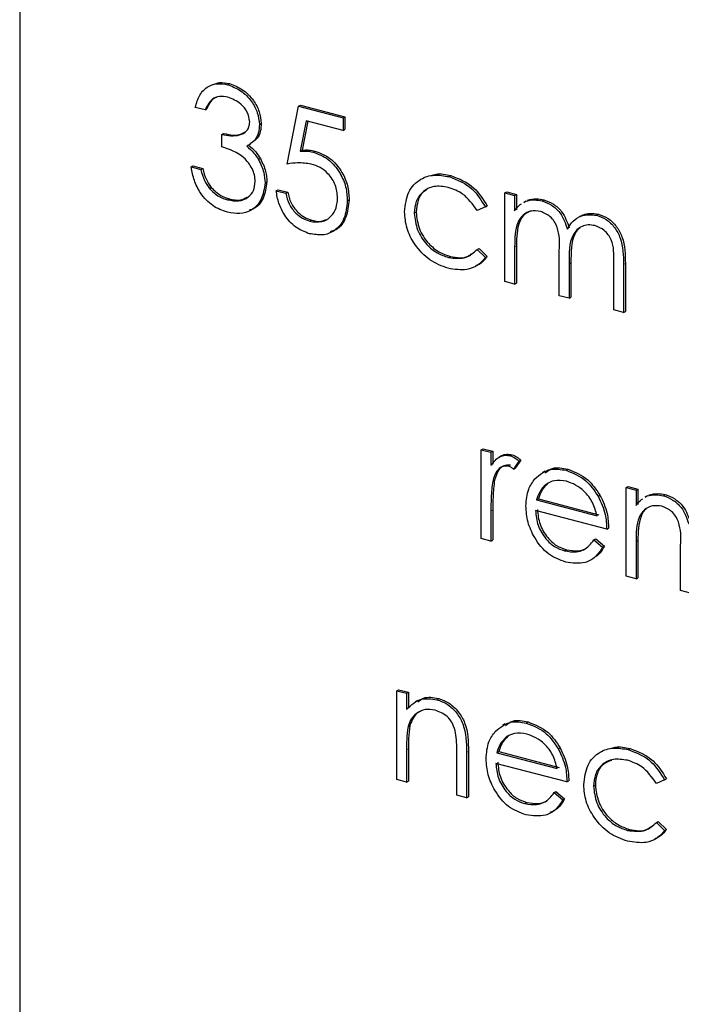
# Model space of a CAD drawing. Header units: millimetres. Extents: x 0 to 2100, y 0 to 1485.
# Tile 33 of 43: x 1700 to 1710, y 1167 to 1182. Entities that reach past the tile are written whole.
import ezdxf

# ---------------------------------------------------------------- set-up
doc = ezdxf.new("R2010")
doc.units = ezdxf.units.MM
doc.header["$LTSCALE"] = 5

msp = doc.modelspace()

# ---------------------------------------------------------------- linework, layer by layer
at = {"color": 7, "linetype": 'Continuous', "lineweight": 25}
for p, q in [((1699.905, 1206.972), (1699.904, 1161.731)), ((1703.066, 1180.583), (1703.094, 1180.599)), ((1702.722, 1180.199), (1702.573, 1180.238)), ((1703.973, 1179.376), (1704.143, 1180.255)), ((1704.143, 1180.255), (1704.171, 1180.27)), ((1704.143, 1180.255), (1704.822, 1180.077)), ((1704.171, 1180.27), (1704.85, 1180.093)), ((1702.722, 1180.199), (1702.75, 1180.215)), ((1704.822, 1180.077), (1704.85, 1180.093)), ((1704.822, 1180.077), (1704.822, 1179.888)), ((1704.85, 1180.093), (1704.85, 1179.904)), ((1703.549, 1179.977), (1703.577, 1179.993)), ((1704.259, 1180.035), (1704.17, 1179.572)), ((1704.283, 1180.029), (1704.198, 1179.588)), ((1704.822, 1179.888), (1704.259, 1180.035)), ((1702.976, 1179.825), (1703.005, 1179.841)), ((1702.976, 1179.636), (1702.976, 1179.825)), ((1704.822, 1179.888), (1704.85, 1179.904)), ((1703.385, 1179.663), (1703.42, 1179.682)), ((1704.17, 1179.572), (1704.198, 1179.588)), ((1704.365, 1179.557), (1704.393, 1179.573)), ((1702.51, 1179.331), (1702.538, 1179.347)), ((1702.51, 1179.331), (1702.658, 1179.293)), ((1702.538, 1179.347), (1702.686, 1179.308)), ((1703.535, 1179.443), (1703.563, 1179.459)), ((1702.658, 1179.293), (1702.686, 1179.308)), ((1706.432, 1179.184), (1706.46, 1179.2)), ((1703.634, 1179.089), (1703.662, 1179.105)), ((1702.788, 1179.004), (1702.816, 1179.019)), ((1703.804, 1178.97), (1703.832, 1178.986)), ((1703.804, 1178.97), (1703.952, 1178.931)), ((1703.832, 1178.986), (1703.98, 1178.947)), ((1703.952, 1178.931), (1703.98, 1178.947)), ((1707.282, 1178.938), (1707.31, 1178.954)), ((1707.282, 1178.938), (1707.43, 1178.899)), ((1707.282, 1177.589), (1707.282, 1178.938)), ((1707.31, 1178.954), (1707.458, 1178.915)), ((1707.43, 1178.899), (1707.458, 1178.915)), ((1707.43, 1178.899), (1707.43, 1178.665)), ((1707.458, 1178.915), (1707.458, 1178.681)), ((1703.064, 1178.832), (1703.092, 1178.847)), ((1704.885, 1178.818), (1704.913, 1178.833)), ((1706.985, 1178.723), (1707.013, 1178.739)), ((1707.599, 1178.813), (1707.564, 1178.793)), ((1707.569, 1178.792), (1707.598, 1178.811)), ((1707.847, 1178.814), (1707.875, 1178.83)), ((1705.903, 1178.627), (1705.931, 1178.643)), ((1706.985, 1178.723), (1706.861, 1178.669)), ((1708.429, 1178.584), (1708.394, 1178.564)), ((1708.675, 1178.598), (1708.703, 1178.614)), ((1704.317, 1178.505), (1704.345, 1178.52)), ((1707.458, 1178.134), (1707.458, 1177.566)), ((1706.861, 1178.077), (1706.889, 1178.093)), ((1706.861, 1178.077), (1706.985, 1177.954)), ((1706.889, 1178.093), (1707.013, 1177.97)), ((1707.43, 1178.118), (1707.43, 1177.55)), ((1708.109, 1177.373), (1708.109, 1178.059)), ((1706.422, 1177.955), (1706.45, 1177.971)), ((1706.985, 1177.954), (1707.013, 1177.97)), ((1708.257, 1177.859), (1708.257, 1177.334)), ((1708.286, 1177.875), (1708.286, 1177.35)), ((1708.936, 1177.157), (1708.936, 1177.889)), ((1709.085, 1177.849), (1709.085, 1177.118)), ((1709.113, 1177.865), (1709.113, 1177.134)), ((1707.43, 1177.55), (1707.282, 1177.589)), ((1707.43, 1177.55), (1707.458, 1177.566)), ((1708.257, 1177.334), (1708.109, 1177.373)), ((1708.257, 1177.334), (1708.286, 1177.35)), ((1709.085, 1177.118), (1708.936, 1177.157)), ((1709.085, 1177.118), (1709.113, 1177.134)), ((1706.921, 1175.031), (1706.949, 1175.047)), ((1706.921, 1175.031), (1707.07, 1174.993)), ((1706.921, 1173.682), (1706.921, 1175.031)), ((1706.949, 1175.047), (1707.098, 1175.008)), ((1707.07, 1174.993), (1707.098, 1175.008)), ((1707.07, 1174.993), (1707.07, 1174.794)), ((1707.098, 1175.008), (1707.098, 1174.81)), ((1707.224, 1174.936), (1707.189, 1174.916)), ((1707.365, 1174.939), (1707.393, 1174.955)), ((1707.494, 1174.859), (1707.412, 1174.737)), ((1707.522, 1174.875), (1707.44, 1174.753)), ((1707.494, 1174.859), (1707.522, 1174.875)), ((1707.412, 1174.737), (1707.44, 1174.753)), ((1707.887, 1174.705), (1707.851, 1174.685)), ((1708.212, 1174.718), (1708.24, 1174.734)), ((1707.096, 1174.553), (1707.124, 1174.569)), ((1707.908, 1174.505), (1707.936, 1174.521)), ((1709.127, 1174.456), (1709.155, 1174.472)), ((1709.127, 1174.456), (1709.275, 1174.417)), ((1709.127, 1173.106), (1709.127, 1174.456)), ((1709.155, 1174.472), (1709.304, 1174.433)), ((1709.275, 1174.417), (1709.304, 1174.433)), ((1709.275, 1174.417), (1709.275, 1174.182)), ((1709.304, 1174.433), (1709.304, 1174.198)), ((1707.764, 1174.267), (1707.792, 1174.283)), ((1707.764, 1174.267), (1708.682, 1174.027)), ((1707.792, 1174.283), (1708.71, 1174.043)), ((1708.698, 1174.326), (1708.727, 1174.341)), ((1709.444, 1174.33), (1709.409, 1174.31)), ((1709.414, 1174.31), (1709.443, 1174.328)), ((1709.692, 1174.332), (1709.72, 1174.348)), ((1707.07, 1174.097), (1707.07, 1173.643)), ((1707.098, 1174.113), (1707.098, 1173.659)), ((1708.83, 1173.823), (1707.748, 1174.105)), ((1708.83, 1173.823), (1708.858, 1173.839)), ((1707.07, 1173.643), (1706.921, 1173.682)), ((1707.07, 1173.643), (1707.098, 1173.659)), ((1708.635, 1173.661), (1708.663, 1173.677)), ((1708.635, 1173.661), (1708.766, 1173.549)), ((1708.663, 1173.677), (1708.794, 1173.565)), ((1709.275, 1173.635), (1709.275, 1173.067)), ((1709.304, 1173.651), (1709.304, 1173.083)), ((1708.189, 1173.493), (1708.218, 1173.509)), ((1708.766, 1173.549), (1708.794, 1173.565)), ((1709.954, 1172.89), (1709.954, 1173.577)), ((1709.275, 1173.067), (1709.127, 1173.106)), ((1709.275, 1173.067), (1709.304, 1173.083)), ((1710.103, 1172.852), (1709.954, 1172.89)), ((1705.638, 1171.365), (1705.666, 1171.381)), ((1705.638, 1171.365), (1705.786, 1171.327)), ((1705.638, 1170.016), (1705.638, 1171.365)), ((1705.666, 1171.381), (1705.815, 1171.342)), ((1705.786, 1171.327), (1705.815, 1171.342)), ((1705.786, 1171.327), (1705.786, 1171.083)), ((1705.815, 1171.342), (1705.815, 1171.099)), ((1706.246, 1171.23), (1706.275, 1171.246)), ((1705.951, 1171.217), (1705.916, 1171.197)), ((1705.809, 1170.821), (1705.837, 1170.837)), ((1707.282, 1170.862), (1707.247, 1170.842)), ((1707.607, 1170.875), (1707.635, 1170.891)), ((1707.303, 1170.662), (1707.331, 1170.678)), ((1708.094, 1170.482), (1708.122, 1170.498)), ((1705.786, 1170.465), (1705.786, 1169.977)), ((1705.815, 1170.481), (1705.815, 1169.993)), ((1706.55, 1169.778), (1706.55, 1170.413)), ((1706.698, 1170.428), (1706.698, 1169.739)), ((1706.727, 1170.444), (1706.727, 1169.755)), ((1707.159, 1170.424), (1707.188, 1170.44)), ((1707.159, 1170.424), (1708.077, 1170.184)), ((1707.188, 1170.44), (1708.105, 1170.2)), ((1709.157, 1170.471), (1709.185, 1170.487)), ((1708.225, 1169.98), (1707.144, 1170.262)), ((1705.786, 1169.977), (1705.638, 1170.016)), ((1705.786, 1169.977), (1705.815, 1169.993)), ((1708.225, 1169.98), (1708.254, 1169.996)), ((1708.628, 1169.914), (1708.657, 1169.93)), ((1709.71, 1170.01), (1709.586, 1169.956)), ((1709.71, 1170.01), (1709.738, 1170.026)), ((1706.698, 1169.739), (1706.55, 1169.778)), ((1706.698, 1169.739), (1706.727, 1169.755)), ((1708.03, 1169.818), (1708.058, 1169.834)), ((1708.03, 1169.818), (1708.162, 1169.706)), ((1708.058, 1169.834), (1708.19, 1169.722)), ((1707.585, 1169.65), (1707.613, 1169.666)), ((1708.162, 1169.706), (1708.19, 1169.722)), ((1709.586, 1169.364), (1709.614, 1169.38)), ((1709.586, 1169.364), (1709.71, 1169.241)), ((1709.614, 1169.38), (1709.738, 1169.257)), ((1709.147, 1169.242), (1709.175, 1169.258)), ((1709.71, 1169.241), (1709.738, 1169.257))]:
    msp.add_line(p, q, dxfattribs=at)
at = {"color": 8, "linetype": 'Continuous', "lineweight": 18}
for p, q in [((1707.43, 1178.118), (1707.458, 1178.134)), ((1708.257, 1177.859), (1708.286, 1177.875)), ((1709.085, 1177.849), (1709.113, 1177.865)), ((1707.07, 1174.097), (1707.098, 1174.113)), ((1709.275, 1173.635), (1709.304, 1173.651)), ((1705.786, 1170.465), (1705.815, 1170.481)), ((1706.698, 1170.428), (1706.727, 1170.444))]:
    msp.add_line(p, q, dxfattribs=at)
at = {"color": 7, "linetype": 'Continuous', "lineweight": 25}
for points, knots in [([(1702.573, 1180.238), (1702.593, 1180.304), (1702.631, 1180.436), (1702.757, 1180.56), (1702.91, 1180.61), (1703.014, 1180.592), (1703.066, 1180.583)], [0, 0, 0, 0, 0.280288, 0.55968, 0.779747, 1, 1, 1, 1]), ([(1702.85, 1180.586), (1702.879, 1180.598), (1702.954, 1180.627), (1703.041, 1180.61), (1703.094, 1180.599)], [0, 0, 0, 0, 0.3972397, 1, 1, 1, 1]), ([(1703.066, 1180.583), (1703.133, 1180.557), (1703.267, 1180.506), (1703.427, 1180.346), (1703.529, 1180.158), (1703.542, 1180.038), (1703.549, 1179.977)], [0, 0, 0, 0, 0.280085, 0.559868, 0.780099, 1, 1, 1, 1]), ([(1703.094, 1180.599), (1703.161, 1180.573), (1703.295, 1180.522), (1703.455, 1180.362), (1703.557, 1180.174), (1703.57, 1180.053), (1703.577, 1179.993)], [0, 0, 0, 0, 0.280085, 0.559868, 0.780099, 1, 1, 1, 1]), ([(1703.068, 1180.393), (1703.025, 1180.4), (1702.939, 1180.415), (1702.802, 1180.359), (1702.752, 1180.26), (1702.722, 1180.199)], [0, 0, 0, 0, 0.280636, 0.560364, 1, 1, 1, 1]), ([(1702.889, 1180.387), (1702.879, 1180.383), (1702.81, 1180.358), (1702.778, 1180.281), (1702.75, 1180.215)], [0, 0, 0, 0, 0.146468, 1, 1, 1, 1]), ([(1703.401, 1180.017), (1703.392, 1180.067), (1703.375, 1180.169), (1703.249, 1180.321), (1703.136, 1180.366), (1703.068, 1180.393)], [0, 0, 0, 0, 0.278859, 0.560074, 1, 1, 1, 1]), ([(1702.976, 1179.825), (1703.07, 1179.81), (1703.21, 1179.788), (1703.347, 1179.861), (1703.394, 1179.94), (1703.398, 1179.991), (1703.401, 1180.017)], [0, 0, 0, 0, 0.4994185, 0.749016, 0.8745437, 1, 1, 1, 1]), ([(1703.549, 1179.977), (1703.546, 1179.935), (1703.541, 1179.851), (1703.481, 1179.725), (1703.403, 1179.677), (1703.356, 1179.648)], [0, 0, 0, 0, 0.280508, 0.560792, 1, 1, 1, 1]), ([(1703.577, 1179.993), (1703.574, 1179.951), (1703.569, 1179.867), (1703.516, 1179.752), (1703.449, 1179.71), (1703.412, 1179.686)], [0, 0, 0, 0, 0.310276, 0.620305, 1, 1, 1, 1]), ([(1703.005, 1179.841), (1703.101, 1179.82), (1703.223, 1179.795), (1703.311, 1179.855), (1703.329, 1179.867)], [0, 0, 0, 0, 0.800915, 1, 1, 1, 1]), ([(1703.485, 1179.112), (1703.483, 1179.145), (1703.478, 1179.211), (1703.427, 1179.341), (1703.273, 1179.54), (1703.095, 1179.597), (1702.976, 1179.636)], [0, 0, 0, 0, 0.125587, 0.251191, 0.500605, 1, 1, 1, 1]), ([(1703.356, 1179.648), (1703.394, 1179.615), (1703.463, 1179.557), (1703.513, 1179.478), (1703.535, 1179.443)], [0, 0, 0, 0, 0.559795, 1, 1, 1, 1]), ([(1703.384, 1179.664), (1703.423, 1179.631), (1703.491, 1179.573), (1703.541, 1179.494), (1703.563, 1179.459)], [0, 0, 0, 0, 0.559795, 1, 1, 1, 1]), ([(1704.17, 1179.572), (1704.206, 1179.574), (1704.269, 1179.577), (1704.336, 1179.563), (1704.365, 1179.557)], [0, 0, 0, 0, 0.560064, 1, 1, 1, 1]), ([(1704.198, 1179.588), (1704.234, 1179.59), (1704.298, 1179.593), (1704.364, 1179.579), (1704.393, 1179.573)], [0, 0, 0, 0, 0.560064, 1, 1, 1, 1]), ([(1704.365, 1179.557), (1704.444, 1179.527), (1704.602, 1179.467), (1704.776, 1179.256), (1704.873, 1179.028), (1704.881, 1178.888), (1704.885, 1178.818)], [0, 0, 0, 0, 0.279688, 0.559025, 0.779292, 1, 1, 1, 1]), ([(1704.393, 1179.573), (1704.472, 1179.543), (1704.63, 1179.483), (1704.804, 1179.272), (1704.901, 1179.044), (1704.909, 1178.904), (1704.913, 1178.833)], [0, 0, 0, 0, 0.279688, 0.559025, 0.779292, 1, 1, 1, 1]), ([(1703.062, 1178.643), (1702.986, 1178.67), (1702.834, 1178.724), (1702.655, 1178.913), (1702.551, 1179.127), (1702.524, 1179.263), (1702.51, 1179.331)], [0, 0, 0, 0, 0.279886, 0.558979, 0.779263, 1, 1, 1, 1]), ([(1703.535, 1179.443), (1703.567, 1179.378), (1703.624, 1179.263), (1703.631, 1179.142), (1703.634, 1179.089)], [0, 0, 0, 0, 0.559419, 1, 1, 1, 1]), ([(1703.563, 1179.459), (1703.595, 1179.394), (1703.652, 1179.279), (1703.659, 1179.158), (1703.662, 1179.105)], [0, 0, 0, 0, 0.559419, 1, 1, 1, 1]), ([(1704.338, 1179.375), (1704.268, 1179.385), (1704.142, 1179.403), (1704.025, 1179.384), (1703.973, 1179.376)], [0, 0, 0, 0, 0.5594162, 1, 1, 1, 1]), ([(1704.737, 1178.863), (1704.731, 1178.929), (1704.718, 1179.06), (1704.607, 1179.227), (1704.472, 1179.331), (1704.383, 1179.36), (1704.338, 1179.375)], [0, 0, 0, 0, 0.279539, 0.558617, 0.779047, 1, 1, 1, 1]), ([(1702.658, 1179.293), (1702.673, 1179.235), (1702.7, 1179.132), (1702.761, 1179.043), (1702.788, 1179.004)], [0, 0, 0, 0, 0.5606944, 1, 1, 1, 1]), ([(1702.686, 1179.308), (1702.702, 1179.251), (1702.729, 1179.148), (1702.789, 1179.059), (1702.816, 1179.019)], [0, 0, 0, 0, 0.5606944, 1, 1, 1, 1]), ([(1705.755, 1178.651), (1705.768, 1178.755), (1705.794, 1178.965), (1705.979, 1179.153), (1706.203, 1179.224), (1706.355, 1179.197), (1706.432, 1179.184)], [0, 0, 0, 0, 0.279381, 0.558782, 0.779281, 1, 1, 1, 1]), ([(1706.162, 1179.2), (1706.186, 1179.209), (1706.277, 1179.242), (1706.382, 1179.217), (1706.46, 1179.2)], [0, 0, 0, 0, 0.26403, 1, 1, 1, 1]), ([(1706.432, 1179.184), (1706.557, 1179.136), (1706.78, 1179.05), (1706.922, 1178.823), (1706.985, 1178.723)], [0, 0, 0, 0, 0.560655, 1, 1, 1, 1]), ([(1706.46, 1179.2), (1706.585, 1179.152), (1706.808, 1179.066), (1706.95, 1178.839), (1707.013, 1178.739)], [0, 0, 0, 0, 0.560655, 1, 1, 1, 1]), ([(1703.634, 1179.089), (1703.622, 1179.002), (1703.598, 1178.827), (1703.443, 1178.668), (1703.254, 1178.609), (1703.126, 1178.632), (1703.062, 1178.643)], [0, 0, 0, 0, 0.279304, 0.558838, 0.779277, 1, 1, 1, 1]), ([(1703.064, 1178.832), (1703.122, 1178.821), (1703.236, 1178.799), (1703.375, 1178.859), (1703.469, 1178.966), (1703.48, 1179.064), (1703.485, 1179.112)], [0, 0, 0, 0, 0.280599, 0.560151, 0.780303, 1, 1, 1, 1]), ([(1703.662, 1179.105), (1703.65, 1179.019), (1703.625, 1178.847), (1703.505, 1178.702), (1703.412, 1178.679), (1703.392, 1178.674)], [0, 0, 0, 0, 0.441153, 0.88267, 1, 1, 1, 1]), ([(1706.421, 1179.021), (1706.347, 1179.033), (1706.2, 1179.056), (1706.029, 1178.964), (1705.92, 1178.816), (1705.909, 1178.69), (1705.903, 1178.627)], [0, 0, 0, 0, 0.280136, 0.559769, 0.77989, 1, 1, 1, 1]), ([(1702.788, 1179.004), (1702.835, 1178.958), (1702.92, 1178.876), (1703.02, 1178.845), (1703.064, 1178.832)], [0, 0, 0, 0, 0.558748, 1, 1, 1, 1]), ([(1702.816, 1179.019), (1702.864, 1178.974), (1702.949, 1178.892), (1703.048, 1178.861), (1703.092, 1178.847)], [0, 0, 0, 0, 0.558748, 1, 1, 1, 1]), ([(1703.092, 1178.847), (1703.151, 1178.835), (1703.251, 1178.813), (1703.331, 1178.856), (1703.365, 1178.874)], [0, 0, 0, 0, 0.5826081, 1, 1, 1, 1]), ([(1704.308, 1178.317), (1704.237, 1178.344), (1704.096, 1178.397), (1703.935, 1178.58), (1703.836, 1178.779), (1703.814, 1178.906), (1703.804, 1178.97)], [0, 0, 0, 0, 0.2796245, 0.5590192, 0.7793803, 1, 1, 1, 1]), ([(1703.952, 1178.931), (1703.965, 1178.876), (1703.99, 1178.765), (1704.091, 1178.633), (1704.204, 1178.545), (1704.279, 1178.518), (1704.317, 1178.505)], [0, 0, 0, 0, 0.28005, 0.559166, 0.779583, 1, 1, 1, 1]), ([(1703.98, 1178.947), (1703.993, 1178.892), (1704.018, 1178.781), (1704.12, 1178.649), (1704.232, 1178.561), (1704.307, 1178.534), (1704.345, 1178.52)], [0, 0, 0, 0, 0.28005, 0.559166, 0.779583, 1, 1, 1, 1]), ([(1706.083, 1178.973), (1706.073, 1178.969), (1706.016, 1178.942), (1705.951, 1178.827), (1705.938, 1178.704), (1705.931, 1178.643)], [0, 0, 0, 0, 0.089706, 0.544865, 1, 1, 1, 1]), ([(1706.861, 1178.669), (1706.792, 1178.764), (1706.669, 1178.934), (1706.497, 1178.994), (1706.421, 1179.021)], [0, 0, 0, 0, 0.558451, 1, 1, 1, 1]), ([(1704.885, 1178.818), (1704.876, 1178.724), (1704.856, 1178.538), (1704.708, 1178.354), (1704.511, 1178.282), (1704.376, 1178.306), (1704.308, 1178.317)], [0, 0, 0, 0, 0.279864, 0.559271, 0.779424, 1, 1, 1, 1]), ([(1704.317, 1178.505), (1704.379, 1178.497), (1704.503, 1178.48), (1704.641, 1178.571), (1704.725, 1178.703), (1704.733, 1178.81), (1704.737, 1178.863)], [0, 0, 0, 0, 0.279617, 0.559357, 0.779559, 1, 1, 1, 1]), ([(1704.913, 1178.833), (1704.903, 1178.741), (1704.883, 1178.558), (1704.761, 1178.385), (1704.655, 1178.355), (1704.625, 1178.346)], [0, 0, 0, 0, 0.419131, 0.837577, 1, 1, 1, 1]), ([(1707.43, 1178.665), (1707.456, 1178.7), (1707.486, 1178.74), (1707.527, 1178.766), (1707.533, 1178.769)], [0, 0, 0, 0, 0.8585047, 1, 1, 1, 1]), ([(1707.598, 1178.811), (1707.643, 1178.821), (1707.722, 1178.84), (1707.809, 1178.822), (1707.847, 1178.814)], [0, 0, 0, 0, 0.5597433, 1, 1, 1, 1]), ([(1707.626, 1178.827), (1707.671, 1178.837), (1707.75, 1178.855), (1707.837, 1178.838), (1707.875, 1178.83)], [0, 0, 0, 0, 0.5597433, 1, 1, 1, 1]), ([(1707.847, 1178.814), (1707.896, 1178.796), (1707.992, 1178.76), (1708.15, 1178.62), (1708.201, 1178.476), (1708.232, 1178.388)], [0, 0, 0, 0, 0.2808091, 0.5615074, 1, 1, 1, 1]), ([(1707.875, 1178.83), (1707.924, 1178.812), (1708.02, 1178.776), (1708.178, 1178.636), (1708.229, 1178.492), (1708.26, 1178.404)], [0, 0, 0, 0, 0.2808091, 0.5615074, 1, 1, 1, 1]), ([(1706.419, 1177.79), (1706.324, 1177.825), (1706.135, 1177.893), (1705.915, 1178.13), (1705.776, 1178.396), (1705.762, 1178.566), (1705.755, 1178.651)], [0, 0, 0, 0, 0.280077, 0.559647, 0.779819, 1, 1, 1, 1]), ([(1705.903, 1178.627), (1705.914, 1178.542), (1705.934, 1178.373), (1706.076, 1178.156), (1706.248, 1178.015), (1706.364, 1177.975), (1706.422, 1177.955)], [0, 0, 0, 0, 0.2793324, 0.5587781, 0.7792668, 1, 1, 1, 1]), ([(1705.931, 1178.643), (1705.942, 1178.558), (1705.963, 1178.388), (1706.104, 1178.172), (1706.276, 1178.031), (1706.392, 1177.991), (1706.45, 1177.971)], [0, 0, 0, 0, 0.2793324, 0.5587781, 0.7792668, 1, 1, 1, 1]), ([(1707.821, 1178.655), (1707.773, 1178.661), (1707.675, 1178.673), (1707.552, 1178.607), (1707.433, 1178.436), (1707.431, 1178.249), (1707.43, 1178.118)], [0, 0, 0, 0, 0.186544, 0.3733498, 0.5601303, 1, 1, 1, 1]), ([(1707.682, 1178.662), (1707.648, 1178.649), (1707.573, 1178.619), (1707.462, 1178.449), (1707.46, 1178.264), (1707.458, 1178.134)], [0, 0, 0, 0, 0.19026, 0.431612, 1, 1, 1, 1]), ([(1708.109, 1178.059), (1708.114, 1178.179), (1708.119, 1178.329), (1708.036, 1178.503), (1707.954, 1178.601), (1707.874, 1178.634), (1707.821, 1178.655)], [0, 0, 0, 0, 0.500537, 0.625897, 0.751368, 1, 1, 1, 1]), ([(1708.232, 1178.388), (1708.259, 1178.43), (1708.314, 1178.515), (1708.46, 1178.615), (1708.594, 1178.605), (1708.675, 1178.598)], [0, 0, 0, 0, 0.281263, 0.562094, 1, 1, 1, 1]), ([(1708.429, 1178.576), (1708.442, 1178.586), (1708.517, 1178.64), (1708.619, 1178.626), (1708.703, 1178.614)], [0, 0, 0, 0, 0.1763034, 1, 1, 1, 1]), ([(1708.675, 1178.598), (1708.726, 1178.58), (1708.826, 1178.544), (1708.956, 1178.416), (1709.081, 1178.177), (1709.083, 1177.984), (1709.085, 1177.849)], [0, 0, 0, 0, 0.186885, 0.373579, 0.560268, 1, 1, 1, 1]), ([(1708.703, 1178.614), (1708.754, 1178.596), (1708.854, 1178.559), (1708.984, 1178.432), (1709.109, 1178.193), (1709.111, 1178), (1709.113, 1177.865)], [0, 0, 0, 0, 0.186885, 0.373579, 0.560268, 1, 1, 1, 1]), ([(1704.345, 1178.52), (1704.41, 1178.506), (1704.487, 1178.49), (1704.543, 1178.527), (1704.552, 1178.533)], [0, 0, 0, 0, 0.8403149, 1, 1, 1, 1]), ([(1708.65, 1178.439), (1708.615, 1178.445), (1708.546, 1178.457), (1708.452, 1178.431), (1708.372, 1178.379), (1708.255, 1178.216), (1708.256, 1178.018), (1708.257, 1177.859)], [0, 0, 0, 0, 0.125317, 0.250662, 0.376086, 0.501515, 1, 1, 1, 1]), ([(1708.936, 1177.889), (1708.94, 1178.003), (1708.944, 1178.145), (1708.855, 1178.304), (1708.774, 1178.391), (1708.699, 1178.42), (1708.65, 1178.439)], [0, 0, 0, 0, 0.499445, 0.624933, 0.750561, 1, 1, 1, 1]), ([(1708.419, 1178.4), (1708.414, 1178.397), (1708.382, 1178.376), (1708.288, 1178.225), (1708.286, 1178.031), (1708.286, 1177.875)], [0, 0, 0, 0, 0.037539, 0.231027, 1, 1, 1, 1]), ([(1706.422, 1177.955), (1706.518, 1177.943), (1706.69, 1177.922), (1706.808, 1178.03), (1706.861, 1178.077)], [0, 0, 0, 0, 0.558788, 1, 1, 1, 1]), ([(1706.45, 1177.971), (1706.548, 1177.953), (1706.67, 1177.93), (1706.754, 1177.997), (1706.77, 1178.01)], [0, 0, 0, 0, 0.814137, 1, 1, 1, 1]), ([(1706.985, 1177.954), (1706.947, 1177.91), (1706.87, 1177.823), (1706.674, 1177.75), (1706.516, 1177.775), (1706.419, 1177.79)], [0, 0, 0, 0, 0.280196, 0.560588, 1, 1, 1, 1]), ([(1707.013, 1177.97), (1706.976, 1177.923), (1706.926, 1177.859), (1706.852, 1177.834), (1706.832, 1177.828)], [0, 0, 0, 0, 0.732799, 1, 1, 1, 1]), ([(1707.07, 1174.794), (1707.111, 1174.846), (1707.169, 1174.92), (1707.283, 1174.952), (1707.337, 1174.944), (1707.365, 1174.939)], [0, 0, 0, 0, 0.558788, 0.779481, 1, 1, 1, 1]), ([(1707.224, 1174.93), (1707.229, 1174.934), (1707.251, 1174.957), (1707.312, 1174.966), (1707.366, 1174.959), (1707.393, 1174.955)], [0, 0, 0, 0, 0.11151, 0.555931, 1, 1, 1, 1]), ([(1707.365, 1174.939), (1707.39, 1174.929), (1707.436, 1174.911), (1707.476, 1174.875), (1707.494, 1174.859)], [0, 0, 0, 0, 0.559243, 1, 1, 1, 1]), ([(1707.393, 1174.955), (1707.418, 1174.945), (1707.464, 1174.927), (1707.504, 1174.891), (1707.522, 1174.875)], [0, 0, 0, 0, 0.559243, 1, 1, 1, 1]), ([(1707.336, 1174.781), (1707.302, 1174.782), (1707.231, 1174.783), (1707.141, 1174.698), (1707.113, 1174.608), (1707.096, 1174.553)], [0, 0, 0, 0, 0.278336, 0.558768, 1, 1, 1, 1]), ([(1707.365, 1174.797), (1707.33, 1174.797), (1707.259, 1174.799), (1707.169, 1174.714), (1707.141, 1174.624), (1707.124, 1174.569)], [0, 0, 0, 0, 0.278336, 0.558768, 1, 1, 1, 1]), ([(1707.412, 1174.737), (1707.399, 1174.748), (1707.375, 1174.766), (1707.348, 1174.777), (1707.336, 1174.781)], [0, 0, 0, 0, 0.560396, 1, 1, 1, 1]), ([(1707.739, 1174.59), (1707.813, 1174.652), (1707.946, 1174.763), (1708.13, 1174.732), (1708.212, 1174.718)], [0, 0, 0, 0, 0.558577, 1, 1, 1, 1]), ([(1707.895, 1174.682), (1707.931, 1174.709), (1708.026, 1174.78), (1708.157, 1174.752), (1708.24, 1174.734)], [0, 0, 0, 0, 0.369312, 1, 1, 1, 1]), ([(1708.212, 1174.718), (1708.319, 1174.676), (1708.511, 1174.601), (1708.641, 1174.41), (1708.698, 1174.326)], [0, 0, 0, 0, 0.558919, 1, 1, 1, 1]), ([(1708.24, 1174.734), (1708.347, 1174.692), (1708.539, 1174.617), (1708.669, 1174.426), (1708.727, 1174.341)], [0, 0, 0, 0, 0.558919, 1, 1, 1, 1]), ([(1707.096, 1174.553), (1707.086, 1174.469), (1707.069, 1174.32), (1707.069, 1174.165), (1707.07, 1174.097)], [0, 0, 0, 0, 0.559636, 1, 1, 1, 1]), ([(1707.124, 1174.569), (1707.115, 1174.485), (1707.097, 1174.336), (1707.098, 1174.181), (1707.098, 1174.113)], [0, 0, 0, 0, 0.559636, 1, 1, 1, 1]), ([(1707.6, 1174.176), (1707.607, 1174.266), (1707.62, 1174.426), (1707.703, 1174.54), (1707.739, 1174.59)], [0, 0, 0, 0, 0.559427, 1, 1, 1, 1]), ([(1708.219, 1174.551), (1708.155, 1174.561), (1708.04, 1174.58), (1707.948, 1174.528), (1707.908, 1174.505)], [0, 0, 0, 0, 0.559458, 1, 1, 1, 1]), ([(1708.682, 1174.027), (1708.663, 1174.096), (1708.627, 1174.233), (1708.5, 1174.395), (1708.359, 1174.502), (1708.266, 1174.534), (1708.219, 1174.551)], [0, 0, 0, 0, 0.280138, 0.559194, 0.779598, 1, 1, 1, 1]), ([(1707.908, 1174.505), (1707.872, 1174.469), (1707.807, 1174.404), (1707.777, 1174.309), (1707.764, 1174.267)], [0, 0, 0, 0, 0.558795, 1, 1, 1, 1]), ([(1707.936, 1174.521), (1707.9, 1174.485), (1707.835, 1174.42), (1707.805, 1174.325), (1707.792, 1174.283)], [0, 0, 0, 0, 0.558795, 1, 1, 1, 1]), ([(1708.698, 1174.326), (1708.742, 1174.233), (1708.819, 1174.068), (1708.827, 1173.898), (1708.83, 1173.823)], [0, 0, 0, 0, 0.558897, 1, 1, 1, 1]), ([(1708.727, 1174.341), (1708.77, 1174.249), (1708.847, 1174.084), (1708.855, 1173.914), (1708.858, 1173.839)], [0, 0, 0, 0, 0.558897, 1, 1, 1, 1]), ([(1709.275, 1174.182), (1709.301, 1174.217), (1709.331, 1174.258), (1709.372, 1174.283), (1709.378, 1174.287)], [0, 0, 0, 0, 0.858505, 1, 1, 1, 1]), ([(1709.443, 1174.328), (1709.488, 1174.339), (1709.567, 1174.357), (1709.654, 1174.339), (1709.692, 1174.332)], [0, 0, 0, 0, 0.559743, 1, 1, 1, 1]), ([(1709.471, 1174.344), (1709.516, 1174.355), (1709.596, 1174.373), (1709.682, 1174.355), (1709.72, 1174.348)], [0, 0, 0, 0, 0.559743, 1, 1, 1, 1]), ([(1709.692, 1174.332), (1709.741, 1174.314), (1709.837, 1174.277), (1709.995, 1174.137), (1710.046, 1173.993), (1710.077, 1173.905)], [0, 0, 0, 0, 0.280809, 0.561507, 1, 1, 1, 1]), ([(1709.72, 1174.348), (1709.769, 1174.33), (1709.865, 1174.293), (1710.023, 1174.153), (1710.074, 1174.009), (1710.105, 1173.921)], [0, 0, 0, 0, 0.280809, 0.561507, 1, 1, 1, 1]), ([(1708.208, 1173.322), (1708.116, 1173.356), (1707.932, 1173.422), (1707.735, 1173.671), (1707.62, 1173.931), (1707.607, 1174.094), (1707.6, 1174.176)], [0, 0, 0, 0, 0.279885, 0.558859, 0.779462, 1, 1, 1, 1]), ([(1707.748, 1174.105), (1707.756, 1174.03), (1707.771, 1173.88), (1707.888, 1173.684), (1708.035, 1173.547), (1708.138, 1173.511), (1708.189, 1173.493)], [0, 0, 0, 0, 0.279963, 0.559359, 0.779526, 1, 1, 1, 1]), ([(1707.776, 1174.121), (1707.784, 1174.046), (1707.799, 1173.896), (1707.916, 1173.7), (1708.063, 1173.563), (1708.166, 1173.527), (1708.218, 1173.509)], [0, 0, 0, 0, 0.279963, 0.559359, 0.779526, 1, 1, 1, 1]), ([(1709.666, 1174.173), (1709.618, 1174.179), (1709.52, 1174.19), (1709.398, 1174.124), (1709.278, 1173.954), (1709.277, 1173.767), (1709.275, 1173.635)], [0, 0, 0, 0, 0.186544, 0.37335, 0.56013, 1, 1, 1, 1]), ([(1709.435, 1174.133), (1709.434, 1174.132), (1709.393, 1174.112), (1709.312, 1173.959), (1709.307, 1173.778), (1709.304, 1173.651)], [0, 0, 0, 0, 0.006611, 0.302702, 1, 1, 1, 1]), ([(1709.954, 1173.577), (1709.959, 1173.697), (1709.964, 1173.847), (1709.881, 1174.021), (1709.799, 1174.119), (1709.719, 1174.151), (1709.666, 1174.173)], [0, 0, 0, 0, 0.500537, 0.625897, 0.751368, 1, 1, 1, 1]), ([(1708.189, 1173.493), (1708.25, 1173.484), (1708.351, 1173.468), (1708.479, 1173.503), (1708.567, 1173.57), (1708.612, 1173.63), (1708.635, 1173.661)], [0, 0, 0, 0, 0.339465, 0.559626, 0.779498, 1, 1, 1, 1]), ([(1708.766, 1173.549), (1708.733, 1173.497), (1708.665, 1173.392), (1708.475, 1173.285), (1708.309, 1173.308), (1708.208, 1173.322)], [0, 0, 0, 0, 0.280919, 0.5614069, 1, 1, 1, 1]), ([(1708.218, 1173.509), (1708.278, 1173.501), (1708.377, 1173.487), (1708.481, 1173.507), (1708.516, 1173.534), (1708.523, 1173.539)], [0, 0, 0, 0, 0.558977, 0.921502, 1, 1, 1, 1]), ([(1708.794, 1173.565), (1708.763, 1173.508), (1708.726, 1173.439), (1708.661, 1173.406), (1708.649, 1173.4)], [0, 0, 0, 0, 0.818351, 1, 1, 1, 1]), ([(1705.786, 1171.083), (1705.857, 1171.15), (1705.983, 1171.268), (1706.166, 1171.242), (1706.246, 1171.23)], [0, 0, 0, 0, 0.559141, 1, 1, 1, 1]), ([(1705.959, 1171.196), (1705.986, 1171.218), (1706.071, 1171.288), (1706.192, 1171.263), (1706.275, 1171.246)], [0, 0, 0, 0, 0.318339, 1, 1, 1, 1]), ([(1706.275, 1171.246), (1706.329, 1171.227), (1706.437, 1171.188), (1706.579, 1171.053), (1706.724, 1170.8), (1706.725, 1170.591), (1706.727, 1170.444)], [0, 0, 0, 0, 0.187021, 0.37389, 0.56061, 1, 1, 1, 1]), ([(1706.246, 1171.23), (1706.301, 1171.211), (1706.409, 1171.172), (1706.551, 1171.038), (1706.696, 1170.784), (1706.697, 1170.575), (1706.698, 1170.428)], [0, 0, 0, 0, 0.187021, 0.37389, 0.56061, 1, 1, 1, 1]), ([(1706.221, 1171.071), (1706.168, 1171.079), (1706.063, 1171.094), (1705.94, 1171.031), (1705.851, 1170.941), (1705.823, 1170.861), (1705.809, 1170.821)], [0, 0, 0, 0, 0.279553, 0.559373, 0.779703, 1, 1, 1, 1]), ([(1706.005, 1171.054), (1705.991, 1171.048), (1705.942, 1171.029), (1705.88, 1170.955), (1705.852, 1170.876), (1705.837, 1170.837)], [0, 0, 0, 0, 0.1657602, 0.5829105, 1, 1, 1, 1]), ([(1706.532, 1170.724), (1706.521, 1170.77), (1706.497, 1170.862), (1706.389, 1171.008), (1706.285, 1171.047), (1706.221, 1171.071)], [0, 0, 0, 0, 0.281192, 0.561331, 1, 1, 1, 1]), ([(1705.809, 1170.821), (1705.801, 1170.756), (1705.786, 1170.64), (1705.786, 1170.518), (1705.786, 1170.465)], [0, 0, 0, 0, 0.559658, 1, 1, 1, 1]), ([(1705.837, 1170.837), (1705.829, 1170.772), (1705.814, 1170.656), (1705.815, 1170.534), (1705.815, 1170.481)], [0, 0, 0, 0, 0.559658, 1, 1, 1, 1]), ([(1707.135, 1170.747), (1707.209, 1170.809), (1707.342, 1170.92), (1707.526, 1170.889), (1707.607, 1170.875)], [0, 0, 0, 0, 0.558577, 1, 1, 1, 1]), ([(1707.291, 1170.839), (1707.326, 1170.865), (1707.421, 1170.937), (1707.553, 1170.909), (1707.635, 1170.891)], [0, 0, 0, 0, 0.3693123, 1, 1, 1, 1]), ([(1707.607, 1170.875), (1707.715, 1170.833), (1707.907, 1170.758), (1708.037, 1170.567), (1708.094, 1170.482)], [0, 0, 0, 0, 0.558919, 1, 1, 1, 1]), ([(1707.635, 1170.891), (1707.743, 1170.849), (1707.935, 1170.774), (1708.065, 1170.583), (1708.122, 1170.498)], [0, 0, 0, 0, 0.558919, 1, 1, 1, 1]), ([(1706.55, 1170.413), (1706.55, 1170.47), (1706.551, 1170.573), (1706.538, 1170.678), (1706.532, 1170.724)], [0, 0, 0, 0, 0.5602545, 1, 1, 1, 1]), ([(1706.995, 1170.333), (1707.003, 1170.422), (1707.016, 1170.583), (1707.098, 1170.697), (1707.135, 1170.747)], [0, 0, 0, 0, 0.559427, 1, 1, 1, 1]), ([(1707.303, 1170.662), (1707.267, 1170.626), (1707.203, 1170.561), (1707.173, 1170.466), (1707.159, 1170.424)], [0, 0, 0, 0, 0.558795, 1, 1, 1, 1]), ([(1707.331, 1170.678), (1707.295, 1170.642), (1707.231, 1170.577), (1707.201, 1170.482), (1707.188, 1170.44)], [0, 0, 0, 0, 0.558795, 1, 1, 1, 1]), ([(1707.615, 1170.707), (1707.551, 1170.718), (1707.436, 1170.737), (1707.344, 1170.685), (1707.303, 1170.662)], [0, 0, 0, 0, 0.559458, 1, 1, 1, 1]), ([(1708.077, 1170.184), (1708.059, 1170.253), (1708.023, 1170.39), (1707.896, 1170.552), (1707.755, 1170.658), (1707.661, 1170.691), (1707.615, 1170.707)], [0, 0, 0, 0, 0.280138, 0.559194, 0.779598, 1, 1, 1, 1]), ([(1708.122, 1170.498), (1708.165, 1170.406), (1708.242, 1170.241), (1708.25, 1170.071), (1708.254, 1169.996)], [0, 0, 0, 0, 0.558897, 1, 1, 1, 1]), ([(1708.48, 1169.938), (1708.493, 1170.042), (1708.519, 1170.252), (1708.704, 1170.44), (1708.928, 1170.511), (1709.081, 1170.484), (1709.157, 1170.471)], [0, 0, 0, 0, 0.279381, 0.558782, 0.779281, 1, 1, 1, 1]), ([(1708.887, 1170.487), (1708.911, 1170.496), (1709.002, 1170.528), (1709.107, 1170.504), (1709.185, 1170.487)], [0, 0, 0, 0, 0.26403, 1, 1, 1, 1]), ([(1708.094, 1170.482), (1708.137, 1170.39), (1708.214, 1170.225), (1708.222, 1170.055), (1708.225, 1169.98)], [0, 0, 0, 0, 0.558897, 1, 1, 1, 1]), ([(1709.157, 1170.471), (1709.282, 1170.423), (1709.505, 1170.337), (1709.648, 1170.11), (1709.71, 1170.01)], [0, 0, 0, 0, 0.560655, 1, 1, 1, 1]), ([(1709.185, 1170.487), (1709.31, 1170.439), (1709.533, 1170.353), (1709.676, 1170.126), (1709.738, 1170.026)], [0, 0, 0, 0, 0.560655, 1, 1, 1, 1]), ([(1707.603, 1169.479), (1707.511, 1169.512), (1707.328, 1169.579), (1707.13, 1169.827), (1707.015, 1170.088), (1707.002, 1170.251), (1706.995, 1170.333)], [0, 0, 0, 0, 0.279885, 0.558859, 0.779462, 1, 1, 1, 1]), ([(1707.144, 1170.262), (1707.151, 1170.187), (1707.167, 1170.037), (1707.284, 1169.841), (1707.43, 1169.704), (1707.533, 1169.668), (1707.585, 1169.65)], [0, 0, 0, 0, 0.279963, 0.559359, 0.779526, 1, 1, 1, 1]), ([(1707.172, 1170.278), (1707.18, 1170.203), (1707.195, 1170.053), (1707.312, 1169.857), (1707.459, 1169.72), (1707.561, 1169.684), (1707.613, 1169.666)], [0, 0, 0, 0, 0.279963, 0.559359, 0.779526, 1, 1, 1, 1]), ([(1709.146, 1170.308), (1709.072, 1170.32), (1708.925, 1170.343), (1708.755, 1170.251), (1708.645, 1170.103), (1708.634, 1169.977), (1708.628, 1169.914)], [0, 0, 0, 0, 0.2801364, 0.5597687, 0.7798902, 1, 1, 1, 1]), ([(1708.901, 1170.307), (1708.858, 1170.291), (1708.766, 1170.255), (1708.674, 1170.117), (1708.662, 1169.992), (1708.657, 1169.93)], [0, 0, 0, 0, 0.29987, 0.649945, 1, 1, 1, 1]), ([(1709.586, 1169.956), (1709.517, 1170.051), (1709.394, 1170.221), (1709.222, 1170.281), (1709.146, 1170.308)], [0, 0, 0, 0, 0.558451, 1, 1, 1, 1]), ([(1709.144, 1169.077), (1709.05, 1169.112), (1708.86, 1169.18), (1708.64, 1169.417), (1708.502, 1169.683), (1708.487, 1169.853), (1708.48, 1169.938)], [0, 0, 0, 0, 0.280077, 0.559647, 0.779819, 1, 1, 1, 1]), ([(1708.628, 1169.914), (1708.639, 1169.829), (1708.66, 1169.659), (1708.801, 1169.443), (1708.973, 1169.302), (1709.089, 1169.262), (1709.147, 1169.242)], [0, 0, 0, 0, 0.279332, 0.558778, 0.779267, 1, 1, 1, 1]), ([(1708.657, 1169.93), (1708.667, 1169.845), (1708.688, 1169.675), (1708.83, 1169.459), (1709.001, 1169.318), (1709.117, 1169.278), (1709.175, 1169.258)], [0, 0, 0, 0, 0.279332, 0.558778, 0.779267, 1, 1, 1, 1]), ([(1707.585, 1169.65), (1707.646, 1169.641), (1707.746, 1169.625), (1707.874, 1169.66), (1707.963, 1169.726), (1708.008, 1169.787), (1708.03, 1169.818)], [0, 0, 0, 0, 0.339465, 0.559626, 0.779498, 1, 1, 1, 1]), ([(1708.162, 1169.706), (1708.128, 1169.654), (1708.061, 1169.549), (1707.871, 1169.442), (1707.705, 1169.465), (1707.603, 1169.479)], [0, 0, 0, 0, 0.280919, 0.5614069, 1, 1, 1, 1]), ([(1707.613, 1169.666), (1707.673, 1169.657), (1707.773, 1169.644), (1707.877, 1169.664), (1707.912, 1169.691), (1707.918, 1169.696)], [0, 0, 0, 0, 0.558977, 0.921502, 1, 1, 1, 1]), ([(1708.19, 1169.722), (1708.157, 1169.668), (1708.1, 1169.573), (1708.005, 1169.53), (1707.964, 1169.512)], [0, 0, 0, 0, 0.573989, 1, 1, 1, 1]), ([(1709.147, 1169.242), (1709.243, 1169.23), (1709.415, 1169.208), (1709.534, 1169.317), (1709.586, 1169.364)], [0, 0, 0, 0, 0.558788, 1, 1, 1, 1]), ([(1709.175, 1169.258), (1709.274, 1169.24), (1709.395, 1169.217), (1709.479, 1169.284), (1709.495, 1169.296)], [0, 0, 0, 0, 0.814137, 1, 1, 1, 1]), ([(1709.71, 1169.241), (1709.672, 1169.197), (1709.595, 1169.11), (1709.399, 1169.037), (1709.241, 1169.062), (1709.144, 1169.077)], [0, 0, 0, 0, 0.280196, 0.560588, 1, 1, 1, 1]), ([(1709.738, 1169.257), (1709.701, 1169.21), (1709.651, 1169.146), (1709.577, 1169.121), (1709.557, 1169.115)], [0, 0, 0, 0, 0.732799, 1, 1, 1, 1])]:
    msp.add_open_spline(points, degree=3, knots=knots, dxfattribs=at)

doc.saveas('drawing.dxf')
